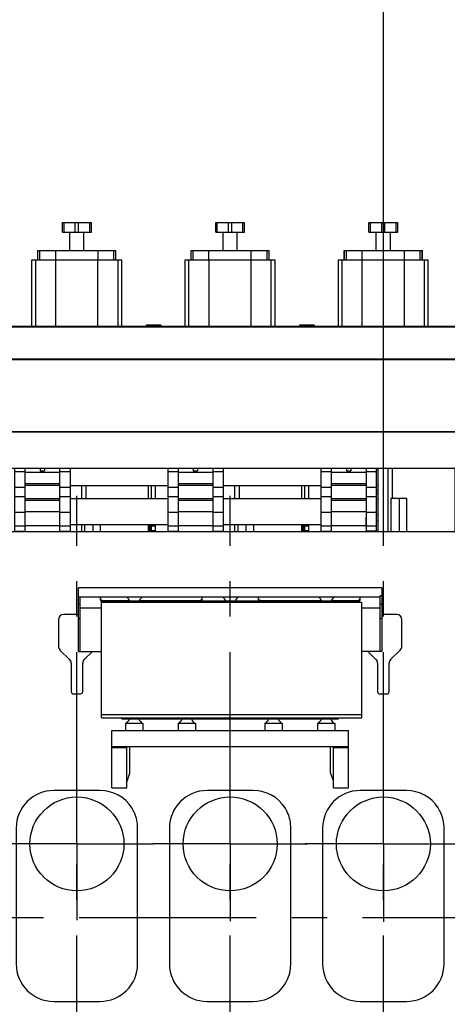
# Model space of a CAD drawing. Header units: millimetres. Extents: x 0 to 1189, y 0 to 841.
# Tile 90 of 166: x 577 to 637, y 593 to 729. Entities that reach past the tile are written whole.
import ezdxf
from ezdxf.enums import TextEntityAlignment as Align

# ---------------------------------------------------------------- set-up
doc = ezdxf.new("R2010")
doc.units = ezdxf.units.MM
doc.header["$LTSCALE"] = 65.395
doc.linetypes.add('CENTER', pattern=[0.6, 0.375, -0.075, 0.075, -0.075])
doc.layers.get('0').update_dxf_attribs({"linetype": 'CONTINUOUS'})
for name, color, linetype in [('0006_994800_79_SIMPLE1_X_PBL382', 7, 'CONTINUOUS'), ('1907_210700_31_SIMPLE1_T1_X_PBL375', 7, 'CONTINUOUS'), ('1907_210700_31_SIMPLE1_T1_X_PBL388', 7, 'CONTINUOUS'), ('1907_210700_31_SIMPLE1_T1_X_PBL401', 7, 'CONTINUOUS'), ('1907_210700_31_SIMPLE1_X_ABL374', 7, 'CONTINUOUS'), ('1907_210700_31_SIMPLE1_X_ABL387', 7, 'CONTINUOUS'), ('1907_210700_31_SIMPLE1_X_ABL400', 7, 'CONTINUOUS'), ('1907_833000_31_SIMPLE1_C#AF0_ABL12', 7, 'CONTINUOUS'), ('1907_833000_31_SIMPLE1_T4_C_PBL395', 7, 'CONTINUOUS'), ('1907_884500_18_SIMPLE1_A#AF0_ABL268', 7, 'CONTINUOUS'), ('1907_884500_18_SIMPLE1_T1_A_PBL378', 7, 'CONTINUOUS'), ('1907_884500_18_SIMPLE1_T2_A_PBL377', 7, 'CONTINUOUS'), ('1997_000000_TLKGS_MARKETING_ABL3', 7, 'CONTINUOUS'), ('1997_030000_TLKGS_V_ABL10', 7, 'CONTINUOUS'), ('1997_100000_TLKGS_V_ABL225', 7, 'CONTINUOUS'), ('1997_111000_12_SIMPLE1_D_ABL226', 7, 'CONTINUOUS'), ('1997_111000_12_SIMPLE1_T1_D_PBL227', 7, 'CONTINUOUS'), ('1997_111000_12_SIMPLE1_T2_D_PBL371', 7, 'CONTINUOUS'), ('1997_111000_12_SIMPLE1_T2_D_PBL384', 7, 'CONTINUOUS'), ('1997_111000_12_SIMPLE1_T2_D_PBL390', 7, 'CONTINUOUS'), ('1997_111200_08_SIMPLE1_A_ABL235', 7, 'CONTINUOUS'), ('1997_111200_08_SIMPLE1_T6_A_PBL355', 7, 'CONTINUOUS'), ('1997_111200_08_SIMPLE1_T6_A_PBL356', 7, 'CONTINUOUS'), ('1997_111200_08_SIMPLE1_T6_A_PBL357', 7, 'CONTINUOUS'), ('1997_171000_05_SIMPLE1_A_ABL393', 7, 'CONTINUOUS'), ('1997_171000_05_SIMPLE1_T1_A_PBL396', 7, 'CONTINUOUS'), ('1997_200000_TLKGS_V_ABL214', 7, 'CONTINUOUS'), ('1997_700000_TLKGS_V_ABL22', 7, 'CONTINUOUS'), ('1997_727000_11_SIMPLE1_B_ABL23', 7, 'CONTINUOUS'), ('1997_727000_11_SIMPLE1_T1_B_PBL24', 7, 'CONTINUOUS'), ('1997_800000_TLKGS_V_ABL11', 7, 'CONTINUOUS'), ('1997_832000_08_SIMPLE1_T2_X_PBL373', 7, 'CONTINUOUS'), ('1997_832000_08_SIMPLE1_T2_X_PBL386', 7, 'CONTINUOUS'), ('1997_832000_08_SIMPLE1_T2_X_PBL392', 7, 'CONTINUOUS'), ('1997_832000_08_SIMPLE1_T3_X_PBL372', 7, 'CONTINUOUS'), ('1997_832000_08_SIMPLE1_T3_X_PBL376', 7, 'CONTINUOUS'), ('1997_832000_08_SIMPLE1_T3_X_PBL385', 7, 'CONTINUOUS'), ('1997_832000_08_SIMPLE1_T3_X_PBL389', 7, 'CONTINUOUS'), ('1997_832000_08_SIMPLE1_T3_X_PBL391', 7, 'CONTINUOUS'), ('1997_832000_08_SIMPLE1_T5_X_PBL398', 7, 'CONTINUOUS'), ('1997_832000_08_SIMPLE1_T5_X_PBL399', 7, 'CONTINUOUS'), ('1997_832000_08_SIMPLE1_X_ABL260', 7, 'CONTINUOUS'), ('9M32C_GENSET_GENERATOR_ABL346', 7, 'CONTINUOUS'), ('9M32C_GENSET_GENERATOR_T1_PBL347', 7, 'CONTINUOUS'), ('new_view_7_VBL0', 7, 'CONTINUOUS')]:
    doc.layers.add(name, color=color, linetype=linetype)
doc.styles.get("Standard").update_dxf_attribs({"font": 'txt', "width": 0.6})
doc.dimstyles.new('DIMSTYLE_1', dxfattribs={"dimtxt": 3.5, "dimasz": 3.5, "dimexe": 1.8, "dimexo": 0, "dimgap": 0.875, "dimtad": 1, "dimdec": 0, "dimlfac": 25, "dimdsep": 46, "dimtxsty": 'Standard', "dimblk": '_FILLED', "dimblk1": '_FILLED', "dimblk2": '_FILLED', "dimcen": 0.09, "dimadec": 0, "dimazin": 0, "dimtp": 2, "dimtm": 2, "dimtfac": 1, "dimtdec": 0, "dimtofl": 0, "dimtmove": 0, "dimatfit": 3, "dimldrblk": '_FILLED', "dimfxl": 1, "dimtolj": 1, "dimarcsym": 0})

# ---------------------------------------------------------------- blocks, each defined once
blk = doc.blocks.new('_FILLED')
at = {"color": 0, "linetype": 'ByBlock'}
blk.add_solid([(0, 0), (-1, 0.167), (-1, -0.167)], dxfattribs=at)
blk = doc.blocks.new('*D1')
at = {"color": 2, "linetype": 'Continuous'}
for p, q in [((374.35, 726.23), (374.35, 752.81)), ((627.73, 663.21), (627.73, 752.81)), ((374.35, 751.01), (501.04, 751.01)), ((627.73, 751.01), (501.04, 751.01))]:
    blk.add_line(p, q, dxfattribs=at)
at = {"color": 2, "linetype": 'Continuous', "xscale": 3.5, "yscale": 3.5, "zscale": 3.5, "rotation": 180}
blk.add_blockref('_FILLED', (374.35, 751.01), dxfattribs=at)
at = {"color": 2, "linetype": 'Continuous', "xscale": 3.5, "yscale": 3.5, "zscale": 3.5}
blk.add_blockref('_FILLED', (627.73, 751.01), dxfattribs=at)
at = {"color": 2, "linetype": 'Continuous', "width": 0.636905}
blk.add_text('6335', height=3.5, dxfattribs=at).set_placement((501.04, 751.88), align=Align.CENTER)
blk = doc.blocks.new('1907_833000_31_SIMPLE1_T4_C_PBL395', base_point=(626.15, 662.66))
at = {"layer": '1907_833000_31_SIMPLE1_T4_C_PBL395', "color": 9, "linetype": 'Continuous'}
for p, q in [((625.41, 666.93), (625.33, 666.93)), ((626.97, 666.91), (626.77, 666.91)), ((625.41, 666.41), (625.33, 666.41)), ((626.77, 666.51), (625.41, 666.51)), ((625.41, 664.4), (625.33, 664.4)), ((625.41, 664.19), (625.33, 664.19)), ((626.77, 664.34), (625.41, 664.34)), ((626.97, 663.89), (626.77, 663.89)), ((625.41, 663.22), (625.33, 663.22)), ((625.41, 663.02), (625.33, 663.02)), ((626.77, 663.07), (625.41, 663.07)), ((626.97, 663.52), (626.77, 663.52)), ((625.41, 661.01), (625.33, 661.01)), ((625.41, 660.49), (625.33, 660.49)), ((625.41, 660.01), (625.33, 660.01)), ((626.77, 660.9), (625.41, 660.9)), ((626.97, 660.51), (626.77, 660.51)), ((625.41, 659.29), (625.33, 659.29)), ((625.41, 658.87), (625.33, 658.87)), ((626.77, 659.02), (625.41, 659.02)), ((626.97, 659.74), (626.77, 659.74))]:
    blk.add_line(p, q, dxfattribs=at)
at = {"layer": '1907_833000_31_SIMPLE1_T4_C_PBL395', "color": 7, "linetype": 'Continuous'}
for p, q in [((625.41, 658.87), (625.41, 667.01)), ((626.77, 658.31), (626.77, 667.01)), ((626.97, 667.01), (626.97, 658.31)), ((626.77, 664.67), (626.97, 664.67)), ((626.77, 662.74), (626.97, 662.74)), ((625.41, 660.25), (625.33, 660.25)), ((625.33, 659.05), (625.33, 660.25)), ((625.41, 659.05), (625.33, 659.05)), ((625.33, 659), (625.33, 659.04)), ((626.77, 658.33), (625.33, 658.33)), ((626.77, 658.31), (626.97, 658.31))]:
    blk.add_line(p, q, dxfattribs=at)
blk = doc.blocks.new('1907_833000_31_SIMPLE1_C#AF0_ABL12', base_point=(504.15, 643.41))
at = {"layer": '1907_833000_31_SIMPLE1_T4_C_PBL395'}
blk.add_blockref('1907_833000_31_SIMPLE1_T4_C_PBL395', (626.15, 662.66), dxfattribs=at)
blk = doc.blocks.new('1997_832000_08_SIMPLE1_T3_X_PBL372', base_point=(577.41, 662.67))
at = {"layer": '1997_832000_08_SIMPLE1_T3_X_PBL372', "color": 7, "linetype": 'Continuous'}
for p, q in [((576.69, 667.01), (576.69, 658.33)), ((578.13, 666.51), (578.13, 664.85)), ((578.13, 662.56), (578.13, 660.9)), ((576.69, 658.33), (578.13, 658.33))]:
    blk.add_line(p, q, dxfattribs=at)
at = {"layer": '1997_832000_08_SIMPLE1_T3_X_PBL372', "color": 9, "linetype": 'Continuous'}
for p, q in [((578.13, 666.51), (576.69, 666.51)), ((578.13, 664.34), (576.69, 664.34)), ((578.13, 663.07), (576.69, 663.07)), ((578.13, 660.9), (576.69, 660.9)), ((578.13, 659.02), (576.69, 659.02))]:
    blk.add_line(p, q, dxfattribs=at)
blk = doc.blocks.new('1997_832000_08_SIMPLE1_T2_X_PBL373', base_point=(580.53, 662.61))
at = {"layer": '1997_832000_08_SIMPLE1_T2_X_PBL373', "color": 7, "linetype": 'Continuous'}
for p, q in [((578.13, 667.01), (578.13, 662.56)), ((580.23, 667.01), (580.23, 666.66)), ((580.23, 666.66), (580.83, 666.66)), ((580.83, 667.01), (580.83, 666.66)), ((582.93, 667.01), (582.93, 662.56)), ((578.13, 661.55), (578.13, 658.21)), ((582.93, 661.55), (582.93, 658.21)), ((578.13, 658.24), (582.93, 658.24))]:
    blk.add_line(p, q, dxfattribs=at)
at = {"layer": '1997_832000_08_SIMPLE1_T2_X_PBL373', "color": 9, "linetype": 'Continuous'}
for p, q in [((582.93, 666.41), (578.13, 666.41)), ((582.93, 664.85), (578.13, 664.85)), ((582.93, 664.61), (578.13, 664.61)), ((582.93, 662.8), (578.13, 662.8)), ((582.93, 662.56), (578.13, 662.56)), ((582.93, 661), (578.13, 661)), ((582.93, 659.04), (578.13, 659.04))]:
    blk.add_line(p, q, dxfattribs=at)
blk = doc.blocks.new('1997_832000_08_SIMPLE1_T3_X_PBL376', base_point=(583.65, 662.67))
at = {"layer": '1997_832000_08_SIMPLE1_T3_X_PBL376', "color": 7, "linetype": 'Continuous'}
for p, q in [((584.37, 667.01), (584.37, 658.33)), ((582.93, 666.51), (582.93, 664.85)), ((582.93, 662.56), (582.93, 660.9)), ((582.93, 658.33), (584.37, 658.33))]:
    blk.add_line(p, q, dxfattribs=at)
at = {"layer": '1997_832000_08_SIMPLE1_T3_X_PBL376', "color": 9, "linetype": 'Continuous'}
for p, q in [((584.37, 666.51), (582.93, 666.51)), ((584.37, 664.34), (582.93, 664.34)), ((584.37, 663.07), (582.93, 663.07)), ((584.37, 660.9), (582.93, 660.9)), ((584.37, 659.02), (582.93, 659.02))]:
    blk.add_line(p, q, dxfattribs=at)
blk = doc.blocks.new('1997_832000_08_SIMPLE1_T3_X_PBL385', base_point=(598.61, 662.67))
at = {"layer": '1997_832000_08_SIMPLE1_T3_X_PBL385', "color": 7, "linetype": 'Continuous'}
for p, q in [((597.89, 667.01), (597.89, 658.33)), ((599.33, 666.51), (599.33, 664.85)), ((599.33, 662.56), (599.33, 660.9)), ((597.89, 658.33), (599.33, 658.33))]:
    blk.add_line(p, q, dxfattribs=at)
at = {"layer": '1997_832000_08_SIMPLE1_T3_X_PBL385', "color": 9, "linetype": 'Continuous'}
for p, q in [((599.33, 666.51), (597.89, 666.51)), ((599.33, 664.34), (597.89, 664.34)), ((599.33, 663.07), (597.89, 663.07)), ((599.33, 660.9), (597.89, 660.9)), ((599.33, 659.02), (597.89, 659.02))]:
    blk.add_line(p, q, dxfattribs=at)
blk = doc.blocks.new('1997_832000_08_SIMPLE1_T2_X_PBL386', base_point=(601.73, 662.61))
at = {"layer": '1997_832000_08_SIMPLE1_T2_X_PBL386', "color": 7, "linetype": 'Continuous'}
for p, q in [((599.33, 667.01), (599.33, 662.56)), ((601.43, 667.01), (601.43, 666.66)), ((601.43, 666.66), (602.03, 666.66)), ((602.03, 667.01), (602.03, 666.66)), ((604.13, 667.01), (604.13, 662.56)), ((599.33, 661.55), (599.33, 658.21)), ((604.13, 661.55), (604.13, 658.21)), ((599.33, 658.24), (604.13, 658.24))]:
    blk.add_line(p, q, dxfattribs=at)
at = {"layer": '1997_832000_08_SIMPLE1_T2_X_PBL386', "color": 9, "linetype": 'Continuous'}
for p, q in [((604.13, 666.41), (599.33, 666.41)), ((604.13, 664.85), (599.33, 664.85)), ((604.13, 664.61), (599.33, 664.61)), ((604.13, 662.8), (599.33, 662.8)), ((604.13, 662.56), (599.33, 662.56)), ((604.13, 661), (599.33, 661)), ((604.13, 659.04), (599.33, 659.04))]:
    blk.add_line(p, q, dxfattribs=at)
blk = doc.blocks.new('1997_832000_08_SIMPLE1_T3_X_PBL389', base_point=(604.85, 662.67))
at = {"layer": '1997_832000_08_SIMPLE1_T3_X_PBL389', "color": 7, "linetype": 'Continuous'}
for p, q in [((605.57, 667.01), (605.57, 658.33)), ((604.13, 666.51), (604.13, 664.85)), ((604.13, 662.56), (604.13, 660.9)), ((604.13, 658.33), (605.57, 658.33))]:
    blk.add_line(p, q, dxfattribs=at)
at = {"layer": '1997_832000_08_SIMPLE1_T3_X_PBL389', "color": 9, "linetype": 'Continuous'}
for p, q in [((605.57, 666.51), (604.13, 666.51)), ((605.57, 664.34), (604.13, 664.34)), ((605.57, 663.07), (604.13, 663.07)), ((605.57, 660.9), (604.13, 660.9)), ((605.57, 659.02), (604.13, 659.02))]:
    blk.add_line(p, q, dxfattribs=at)
blk = doc.blocks.new('1997_832000_08_SIMPLE1_T3_X_PBL391', base_point=(619.81, 662.67))
at = {"layer": '1997_832000_08_SIMPLE1_T3_X_PBL391', "color": 7, "linetype": 'Continuous'}
for p, q in [((619.09, 667.01), (619.09, 658.33)), ((620.53, 666.51), (620.53, 664.85)), ((620.53, 662.56), (620.53, 660.9)), ((619.09, 658.33), (620.53, 658.33))]:
    blk.add_line(p, q, dxfattribs=at)
at = {"layer": '1997_832000_08_SIMPLE1_T3_X_PBL391', "color": 9, "linetype": 'Continuous'}
for p, q in [((620.53, 666.51), (619.09, 666.51)), ((620.53, 664.34), (619.09, 664.34)), ((620.53, 663.07), (619.09, 663.07)), ((620.53, 660.9), (619.09, 660.9)), ((620.53, 659.02), (619.09, 659.02))]:
    blk.add_line(p, q, dxfattribs=at)
blk = doc.blocks.new('1997_832000_08_SIMPLE1_T2_X_PBL392', base_point=(622.93, 662.61))
at = {"layer": '1997_832000_08_SIMPLE1_T2_X_PBL392', "color": 7, "linetype": 'Continuous'}
for p, q in [((620.53, 667.01), (620.53, 662.56)), ((622.63, 667.01), (622.63, 666.66)), ((622.63, 666.66), (623.23, 666.66)), ((623.23, 667.01), (623.23, 666.66)), ((625.33, 667.01), (625.33, 660.25)), ((620.53, 661.55), (620.53, 658.21)), ((625.33, 659), (625.33, 658.21)), ((620.53, 658.24), (625.33, 658.24))]:
    blk.add_line(p, q, dxfattribs=at)
at = {"layer": '1997_832000_08_SIMPLE1_T2_X_PBL392', "color": 9, "linetype": 'Continuous'}
for p, q in [((625.33, 666.41), (620.53, 666.41)), ((625.33, 664.85), (620.53, 664.85)), ((625.33, 664.61), (620.53, 664.61)), ((625.33, 662.8), (620.53, 662.8)), ((625.33, 662.56), (620.53, 662.56)), ((625.33, 661), (620.53, 661)), ((625.33, 659.04), (620.53, 659.04))]:
    blk.add_line(p, q, dxfattribs=at)
blk = doc.blocks.new('1997_832000_08_SIMPLE1_T5_X_PBL398', base_point=(538.13, 661.01))
at = {"layer": '1997_832000_08_SIMPLE1_T5_X_PBL398', "color": 7, "linetype": 'Continuous'}
for p, q in [((584.37, 662.81), (597.89, 662.81)), ((605.57, 662.81), (619.09, 662.81)), ((584.37, 659.21), (597.89, 659.21)), ((605.57, 659.21), (619.09, 659.21))]:
    blk.add_line(p, q, dxfattribs=at)
blk = doc.blocks.new('1997_832000_08_SIMPLE1_T5_X_PBL399', base_point=(538.13, 664.61))
at = {"layer": '1997_832000_08_SIMPLE1_T5_X_PBL399', "color": 7, "linetype": 'Continuous'}
for p, q in [((584.37, 664.61), (597.89, 664.61)), ((605.57, 664.61), (619.09, 664.61))]:
    blk.add_line(p, q, dxfattribs=at)
blk = doc.blocks.new('1997_832000_08_SIMPLE1_X_ABL260', base_point=(538.13, 662.61))
at = {"layer": '1997_832000_08_SIMPLE1_T2_X_PBL373'}
blk.add_blockref('1997_832000_08_SIMPLE1_T2_X_PBL373', (580.53, 662.61), dxfattribs=at)
at = {"layer": '1997_832000_08_SIMPLE1_T2_X_PBL386'}
blk.add_blockref('1997_832000_08_SIMPLE1_T2_X_PBL386', (601.73, 662.61), dxfattribs=at)
at = {"layer": '1997_832000_08_SIMPLE1_T2_X_PBL392'}
blk.add_blockref('1997_832000_08_SIMPLE1_T2_X_PBL392', (622.93, 662.61), dxfattribs=at)
at = {"layer": '1997_832000_08_SIMPLE1_T3_X_PBL372'}
blk.add_blockref('1997_832000_08_SIMPLE1_T3_X_PBL372', (577.41, 662.67), dxfattribs=at)
at = {"layer": '1997_832000_08_SIMPLE1_T3_X_PBL376'}
blk.add_blockref('1997_832000_08_SIMPLE1_T3_X_PBL376', (583.65, 662.67), dxfattribs=at)
at = {"layer": '1997_832000_08_SIMPLE1_T3_X_PBL385'}
blk.add_blockref('1997_832000_08_SIMPLE1_T3_X_PBL385', (598.61, 662.67), dxfattribs=at)
at = {"layer": '1997_832000_08_SIMPLE1_T3_X_PBL389'}
blk.add_blockref('1997_832000_08_SIMPLE1_T3_X_PBL389', (604.85, 662.67), dxfattribs=at)
at = {"layer": '1997_832000_08_SIMPLE1_T3_X_PBL391'}
blk.add_blockref('1997_832000_08_SIMPLE1_T3_X_PBL391', (619.81, 662.67), dxfattribs=at)
at = {"layer": '1997_832000_08_SIMPLE1_T5_X_PBL398'}
blk.add_blockref('1997_832000_08_SIMPLE1_T5_X_PBL398', (538.13, 661.01), dxfattribs=at)
at = {"layer": '1997_832000_08_SIMPLE1_T5_X_PBL399'}
blk.add_blockref('1997_832000_08_SIMPLE1_T5_X_PBL399', (538.13, 664.61), dxfattribs=at)
blk = doc.blocks.new('1907_884500_18_SIMPLE1_T2_A_PBL377', base_point=(606.54, 646.05))
at = {"layer": '1907_884500_18_SIMPLE1_T2_A_PBL377', "color": 7, "linetype": 'Continuous'}
for p, q in [((585.55, 641.65), (585.55, 650.45)), ((627.53, 650.45), (585.55, 650.45)), ((627.53, 650.45), (627.53, 641.65)), ((627.29, 649.19), (585.55, 649.19)), ((585.79, 641.65), (585.79, 649.19)), ((588.61, 648.78), (588.61, 649.09)), ((602.61, 649.09), (602.61, 648.78)), ((610.47, 648.78), (610.47, 649.09)), ((624.47, 649.09), (624.47, 648.78)), ((627.53, 649.36), (627.29, 649.36)), ((627.29, 641.65), (627.29, 649.36)), ((585.55, 648.19), (585.79, 648.19)), ((588.74, 647.67), (585.79, 647.67)), ((592.62, 648.67), (589.01, 648.67)), ((591.57, 648.5), (589.01, 648.5)), ((591.57, 648.61), (591.57, 648.46)), ((621.57, 648.61), (591.57, 648.61)), ((602.21, 648.67), (593.95, 648.67)), ((619.18, 648.67), (610.87, 648.67)), ((624.07, 648.67), (620.51, 648.67)), ((621.57, 648.61), (621.57, 648.46)), ((624.07, 648.5), (621.57, 648.5)), ((627.29, 647.67), (624.74, 647.67)), ((627.53, 648.19), (627.29, 648.19)), ((585.55, 646.22), (585.79, 646.22)), ((627.53, 646.22), (627.29, 646.22)), ((585.55, 641.65), (588.74, 641.65)), ((627.53, 641.65), (624.74, 641.65))]:
    blk.add_line(p, q, dxfattribs=at)
at = {"layer": '1907_884500_18_SIMPLE1_T2_A_PBL377', "color": 9, "linetype": 'Continuous'}
for p, q in [((589.01, 648.67), (589.01, 648.5)), ((602.21, 648.67), (602.21, 648.61)), ((610.87, 648.67), (610.87, 648.61)), ((624.07, 648.67), (624.07, 648.5))]:
    blk.add_line(p, q, dxfattribs=at)
at = {"layer": '1907_884500_18_SIMPLE1_T2_A_PBL377', "color": 7, "linetype": 'Continuous'}
for centre, start, end in [((591.51, 648.21), 19.4699, 56.1018), ((595.06, 648.21), 123.8982, 160.5301), ((604.79, 648.21), 19.4699, 56.1018), ((608.34, 648.21), 123.8982, 160.5301), ((618.07, 648.21), 19.4699, 56.1018), ((621.62, 648.21), 123.8982, 160.5301)]:
    blk.add_arc(centre, 1.2, start, end, dxfattribs=at)
for points in [[(588.61, 649.09), (588.61, 649.13), (588.62, 649.16), (588.63, 649.19)], [(602.58, 649.19), (602.6, 649.16), (602.61, 649.13), (602.61, 649.09)], [(610.47, 649.09), (610.47, 649.13), (610.48, 649.16), (610.5, 649.19)], [(624.45, 649.19), (624.46, 649.16), (624.47, 649.13), (624.47, 649.09)]]:
    blk.add_open_spline(points, degree=3, dxfattribs=at)
for points, knots in [([(589.01, 648.67), (588.96, 648.67), (588.86, 648.68), (588.73, 648.74), (588.63, 648.84), (588.61, 648.92), (588.61, 648.95)], [0, 0, 0, 0, 0.28797, 0.555344, 0.790533, 1, 1, 1, 1]), ([(602.61, 648.95), (602.61, 648.92), (602.58, 648.84), (602.49, 648.74), (602.36, 648.68), (602.26, 648.67), (602.21, 648.67)], [0, 0, 0, 0, 0.209467, 0.444656, 0.71203, 1, 1, 1, 1]), ([(610.87, 648.67), (610.82, 648.67), (610.72, 648.68), (610.59, 648.74), (610.5, 648.84), (610.47, 648.92), (610.47, 648.95)], [0, 0, 0, 0, 0.28797, 0.555344, 0.790533, 1, 1, 1, 1]), ([(624.47, 648.95), (624.47, 648.92), (624.45, 648.84), (624.35, 648.74), (624.22, 648.68), (624.12, 648.67), (624.07, 648.67)], [0, 0, 0, 0, 0.209467, 0.444656, 0.71203, 1, 1, 1, 1]), ([(589.01, 648.5), (588.96, 648.5), (588.86, 648.51), (588.73, 648.57), (588.63, 648.67), (588.61, 648.75), (588.61, 648.78)], [0, 0, 0, 0, 0.28797, 0.555344, 0.790533, 1, 1, 1, 1]), ([(602.61, 648.78), (602.61, 648.77), (602.6, 648.7), (602.56, 648.64), (602.52, 648.61)], [0, 0, 0, 0, 0.237997, 1, 1, 1, 1]), ([(610.56, 648.61), (610.55, 648.62), (610.5, 648.67), (610.47, 648.73), (610.47, 648.78)], [0, 0, 0, 0, 0.272206, 1, 1, 1, 1]), ([(624.47, 648.78), (624.47, 648.75), (624.45, 648.67), (624.35, 648.57), (624.22, 648.51), (624.12, 648.5), (624.07, 648.5)], [0, 0, 0, 0, 0.209467, 0.444656, 0.71203, 1, 1, 1, 1])]:
    blk.add_open_spline(points, degree=3, knots=knots, dxfattribs=at)
blk = doc.blocks.new('1907_884500_18_SIMPLE1_T1_A_PBL378', base_point=(606.53, 627.76))
at = {"layer": '1907_884500_18_SIMPLE1_T1_A_PBL378', "color": 7, "linetype": 'Continuous'}
for p, q in [((591.53, 632.32), (591.53, 632.46)), ((591.53, 632.32), (621.53, 632.32)), ((594.45, 631.67), (592.05, 631.67)), ((592.05, 631.67), (592.05, 630.72)), ((594.45, 631.67), (594.45, 630.72)), ((601.73, 631.67), (599.33, 631.67)), ((599.33, 631.67), (599.33, 630.72)), ((601.73, 631.67), (601.73, 630.72)), ((613.73, 631.67), (611.33, 631.67)), ((611.33, 631.67), (611.33, 630.72)), ((613.73, 631.67), (613.73, 630.72)), ((621.01, 631.67), (618.61, 631.67)), ((618.61, 631.67), (618.61, 630.72)), ((621.01, 631.67), (621.01, 630.72)), ((621.53, 632.32), (621.53, 632.46)), ((590.17, 630.72), (622.89, 630.72)), ((590.17, 622.79), (590.17, 630.72)), ((622.89, 622.79), (622.89, 630.72)), ((590.17, 628.51), (622.89, 628.51)), ((592.22, 622.79), (592.22, 628.51)), ((592.62, 628.51), (592.62, 624.76)), ((620.43, 624.84), (620.43, 628.51)), ((620.83, 622.79), (620.83, 628.51)), ((592.22, 628.31), (590.17, 628.31)), ((622.89, 628.31), (620.83, 628.31)), ((592.62, 624.76), (592.22, 623.66)), ((620.83, 623.74), (620.43, 624.84)), ((590.17, 622.79), (592.22, 622.79)), ((620.83, 622.79), (622.89, 622.79))]:
    blk.add_line(p, q, dxfattribs=at)
for centre, start, end in [((591.47, 632.72), 298.4339, 340.5293), ((595.02, 632.72), 199.4707, 241.5661), ((598.75, 632.72), 298.4339, 340.5293), ((602.3, 632.72), 199.4707, 241.5661), ((610.75, 632.72), 298.4339, 340.5293), ((614.3, 632.72), 199.4707, 241.5661), ((618.03, 632.72), 298.4339, 340.5293), ((621.58, 632.72), 199.4707, 241.5661)]:
    blk.add_arc(centre, 1.2, start, end, dxfattribs=at)
blk = doc.blocks.new('0006_994800_79_SIMPLE1_X_PBL382', base_point=(606.74, 640.46))
at = {"layer": '0006_994800_79_SIMPLE1_X_PBL382', "color": 7, "linetype": 'Continuous'}
for p, q in [((588.74, 632.46), (588.74, 648.46)), ((588.74, 648.46), (624.74, 648.46)), ((624.74, 632.46), (624.74, 648.46)), ((624.74, 632.86), (588.74, 632.86)), ((588.74, 632.46), (624.74, 632.46))]:
    blk.add_line(p, q, dxfattribs=at)
blk = doc.blocks.new('1907_884500_18_SIMPLE1_A#AF0_ABL268', base_point=(542.94, 636.62))
at = {"layer": '0006_994800_79_SIMPLE1_X_PBL382'}
blk.add_blockref('0006_994800_79_SIMPLE1_X_PBL382', (606.74, 640.46), dxfattribs=at)
at = {"layer": '1907_884500_18_SIMPLE1_T1_A_PBL378'}
blk.add_blockref('1907_884500_18_SIMPLE1_T1_A_PBL378', (606.53, 627.76), dxfattribs=at)
at = {"layer": '1907_884500_18_SIMPLE1_T2_A_PBL377'}
blk.add_blockref('1907_884500_18_SIMPLE1_T2_A_PBL377', (606.54, 646.05), dxfattribs=at)
blk = doc.blocks.new('1997_800000_TLKGS_V_ABL11', base_point=(504.43, 643.41))
at = {"layer": '1907_833000_31_SIMPLE1_C#AF0_ABL12'}
blk.add_blockref('1907_833000_31_SIMPLE1_C#AF0_ABL12', (504.15, 643.41), dxfattribs=at)
at = {"layer": '1907_884500_18_SIMPLE1_A#AF0_ABL268'}
blk.add_blockref('1907_884500_18_SIMPLE1_A#AF0_ABL268', (542.94, 636.62), dxfattribs=at)
at = {"layer": '1997_832000_08_SIMPLE1_X_ABL260'}
blk.add_blockref('1997_832000_08_SIMPLE1_X_ABL260', (538.13, 662.61), dxfattribs=at)
blk = doc.blocks.new('1997_727000_11_SIMPLE1_T1_B_PBL24', base_point=(514.6, 686.29))
at = {"layer": '1997_727000_11_SIMPLE1_T1_B_PBL24', "color": 7, "linetype": 'Continuous'}
for p, q in [((446.53, 686.62), (642.57, 686.62)), ((575.75, 686.68), (594.91, 686.68)), ((594.91, 686.85), (594.91, 686.67)), ((596.95, 686.85), (594.91, 686.85)), ((594.91, 686.67), (596.95, 686.67)), ((596.95, 686.85), (596.95, 686.67)), ((596.95, 686.68), (616.11, 686.68)), ((616.11, 686.85), (616.11, 686.67)), ((618.15, 686.85), (616.11, 686.85)), ((616.11, 686.67), (618.15, 686.67)), ((618.15, 686.85), (618.15, 686.67)), ((618.15, 686.68), (642.57, 686.68)), ((446.53, 682.15), (642.57, 682.15)), ((446.53, 672.13), (642.57, 672.13)), ((446.53, 667.01), (642.57, 667.01))]:
    blk.add_line(p, q, dxfattribs=at)
at = {"layer": '1997_727000_11_SIMPLE1_T1_B_PBL24', "color": 9, "linetype": 'Continuous'}
for p, q in [((446.53, 686.6), (642.57, 686.6)), ((596.95, 686.84), (594.91, 686.84)), ((618.15, 686.84), (616.11, 686.84)), ((446.53, 682.08), (642.57, 682.08)), ((446.53, 672.05), (642.57, 672.05))]:
    blk.add_line(p, q, dxfattribs=at)
blk = doc.blocks.new('1997_727000_11_SIMPLE1_B_ABL23', base_point=(514.6, 686.29))
at = {"layer": '1997_727000_11_SIMPLE1_T1_B_PBL24'}
blk.add_blockref('1997_727000_11_SIMPLE1_T1_B_PBL24', (514.6, 686.29), dxfattribs=at)
blk = doc.blocks.new('1997_700000_TLKGS_V_ABL22', base_point=(514.6, 686.29))
at = {"layer": '1997_727000_11_SIMPLE1_B_ABL23'}
blk.add_blockref('1997_727000_11_SIMPLE1_B_ABL23', (514.6, 686.29), dxfattribs=at)
blk = doc.blocks.new('1907_210700_31_SIMPLE1_T1_X_PBL375', base_point=(585.32, 693.87))
at = {"layer": '1907_210700_31_SIMPLE1_T1_X_PBL375', "color": 7, "linetype": 'Continuous'}
for p, q in [((583.33, 699.69), (583.33, 701.05)), ((583.33, 701.05), (587.33, 701.05)), ((585.1, 699.69), (585.1, 701.05)), ((585.55, 699.69), (585.55, 701.05)), ((587.33, 699.69), (587.33, 701.05)), ((583.33, 699.69), (587.33, 699.69)), ((584.35, 697.17), (584.35, 699.69)), ((586.3, 697.17), (586.3, 699.69)), ((579.92, 695.85), (579.92, 697.17)), ((579.92, 697.17), (590.73, 697.17)), ((590.73, 695.85), (590.73, 697.17)), ((579.11, 686.68), (579.11, 695.85)), ((579.11, 695.85), (591.54, 695.85)), ((579.63, 686.68), (579.63, 695.85)), ((591.02, 686.68), (591.02, 695.85)), ((591.54, 686.68), (591.54, 695.85))]:
    blk.add_line(p, q, dxfattribs=at)
at = {"layer": '1907_210700_31_SIMPLE1_T1_X_PBL375', "color": 9, "linetype": 'Continuous'}
for p, q in [((583.55, 699.69), (583.55, 701.05)), ((587.1, 699.69), (587.1, 701.05)), ((579.93, 695.85), (579.93, 697.17)), ((580.21, 695.85), (580.21, 697.17)), ((582.4, 695.85), (582.4, 697.17)), ((588.25, 695.85), (588.25, 697.17)), ((590.44, 695.85), (590.44, 697.17)), ((590.72, 695.85), (590.72, 697.17)), ((582.41, 686.68), (582.41, 695.85)), ((588.24, 686.68), (588.24, 695.85))]:
    blk.add_line(p, q, dxfattribs=at)
blk = doc.blocks.new('1907_210700_31_SIMPLE1_X_ABL374', base_point=(585.32, 693.87))
at = {"layer": '1907_210700_31_SIMPLE1_T1_X_PBL375'}
blk.add_blockref('1907_210700_31_SIMPLE1_T1_X_PBL375', (585.32, 693.87), dxfattribs=at)
blk = doc.blocks.new('1907_210700_31_SIMPLE1_T1_X_PBL388', base_point=(606.52, 693.87))
at = {"layer": '1907_210700_31_SIMPLE1_T1_X_PBL388', "color": 7, "linetype": 'Continuous'}
for p, q in [((604.53, 699.69), (604.53, 701.05)), ((604.53, 701.05), (608.53, 701.05)), ((606.3, 699.69), (606.3, 701.05)), ((606.75, 699.69), (606.75, 701.05)), ((608.53, 699.69), (608.53, 701.05)), ((604.53, 699.69), (608.53, 699.69)), ((605.55, 697.17), (605.55, 699.69)), ((607.5, 697.17), (607.5, 699.69)), ((601.12, 695.85), (601.12, 697.17)), ((601.12, 697.17), (611.93, 697.17)), ((611.93, 695.85), (611.93, 697.17)), ((600.31, 686.68), (600.31, 695.85)), ((600.31, 695.85), (612.74, 695.85)), ((600.83, 686.68), (600.83, 695.85)), ((612.22, 686.68), (612.22, 695.85)), ((612.74, 686.68), (612.74, 695.85))]:
    blk.add_line(p, q, dxfattribs=at)
at = {"layer": '1907_210700_31_SIMPLE1_T1_X_PBL388', "color": 9, "linetype": 'Continuous'}
for p, q in [((604.75, 699.69), (604.75, 701.05)), ((608.3, 699.69), (608.3, 701.05)), ((601.13, 695.85), (601.13, 697.17)), ((601.41, 695.85), (601.41, 697.17)), ((603.6, 695.85), (603.6, 697.17)), ((609.45, 695.85), (609.45, 697.17)), ((611.64, 695.85), (611.64, 697.17)), ((611.92, 695.85), (611.92, 697.17)), ((603.61, 686.68), (603.61, 695.85)), ((609.44, 686.68), (609.44, 695.85))]:
    blk.add_line(p, q, dxfattribs=at)
blk = doc.blocks.new('1907_210700_31_SIMPLE1_X_ABL387', base_point=(606.52, 693.87))
at = {"layer": '1907_210700_31_SIMPLE1_T1_X_PBL388'}
blk.add_blockref('1907_210700_31_SIMPLE1_T1_X_PBL388', (606.52, 693.87), dxfattribs=at)
blk = doc.blocks.new('1907_210700_31_SIMPLE1_T1_X_PBL401', base_point=(627.72, 693.87))
at = {"layer": '1907_210700_31_SIMPLE1_T1_X_PBL401', "color": 7, "linetype": 'Continuous'}
for p, q in [((625.73, 699.69), (625.73, 701.05)), ((625.73, 701.05), (629.73, 701.05)), ((627.5, 699.69), (627.5, 701.05)), ((627.95, 699.69), (627.95, 701.05)), ((629.73, 699.69), (629.73, 701.05)), ((625.73, 699.69), (629.73, 699.69)), ((626.75, 697.17), (626.75, 699.69)), ((628.7, 697.17), (628.7, 699.69)), ((622.32, 695.85), (622.32, 697.17)), ((622.32, 697.17), (633.13, 697.17)), ((633.13, 695.85), (633.13, 697.17)), ((621.51, 686.68), (621.51, 695.85)), ((621.51, 695.85), (633.94, 695.85)), ((622.03, 686.68), (622.03, 695.85)), ((633.42, 686.68), (633.42, 695.85)), ((633.94, 686.68), (633.94, 695.85))]:
    blk.add_line(p, q, dxfattribs=at)
at = {"layer": '1907_210700_31_SIMPLE1_T1_X_PBL401', "color": 9, "linetype": 'Continuous'}
for p, q in [((625.95, 699.69), (625.95, 701.05)), ((629.5, 699.69), (629.5, 701.05)), ((622.33, 695.85), (622.33, 697.17)), ((622.61, 695.85), (622.61, 697.17)), ((624.8, 695.85), (624.8, 697.17)), ((630.65, 695.85), (630.65, 697.17)), ((632.84, 695.85), (632.84, 697.17)), ((633.12, 695.85), (633.12, 697.17)), ((624.81, 686.68), (624.81, 695.85)), ((630.64, 686.68), (630.64, 695.85))]:
    blk.add_line(p, q, dxfattribs=at)
blk = doc.blocks.new('1907_210700_31_SIMPLE1_X_ABL400', base_point=(627.72, 693.87))
at = {"layer": '1907_210700_31_SIMPLE1_T1_X_PBL401'}
blk.add_blockref('1907_210700_31_SIMPLE1_T1_X_PBL401', (627.72, 693.87), dxfattribs=at)
blk = doc.blocks.new('1997_200000_TLKGS_V_ABL214', base_point=(530.83, 643.79))
at = {"layer": '1907_210700_31_SIMPLE1_X_ABL374'}
blk.add_blockref('1907_210700_31_SIMPLE1_X_ABL374', (585.32, 693.87), dxfattribs=at)
at = {"layer": '1907_210700_31_SIMPLE1_X_ABL387'}
blk.add_blockref('1907_210700_31_SIMPLE1_X_ABL387', (606.52, 693.87), dxfattribs=at)
at = {"layer": '1907_210700_31_SIMPLE1_X_ABL400'}
blk.add_blockref('1907_210700_31_SIMPLE1_X_ABL400', (627.72, 693.87), dxfattribs=at)
blk = doc.blocks.new('1997_111000_12_SIMPLE1_T1_D_PBL227', base_point=(544.73, 620.51))
at = {"layer": '1997_111000_12_SIMPLE1_T1_D_PBL227', "color": 2, "linetype": 'CENTER'}
for p, q in [((585.33, 577.81), (585.33, 663.21)), ((606.53, 577.81), (606.53, 663.21)), ((627.73, 577.81), (627.73, 663.21))]:
    blk.add_line(p, q, dxfattribs=at)
at = {"layer": '1997_111000_12_SIMPLE1_T1_D_PBL227', "color": 7, "linetype": 'Continuous'}
for p, q in [((652.21, 658.21), (436.33, 658.21)), ((585.55, 646.77), (583.49, 646.77)), ((629.57, 646.77), (627.53, 646.77)), ((582.77, 646.05), (582.77, 642.37)), ((630.29, 642.37), (630.29, 646.05)), ((582.98, 641.85), (584.31, 640.56)), ((586.34, 640.56), (587.46, 641.65)), ((625.59, 641.65), (626.71, 640.56)), ((628.74, 640.56), (630.07, 641.85)), ((584.53, 640.05), (584.53, 636.05)), ((586.13, 636.05), (586.13, 640.05)), ((626.93, 640.05), (626.93, 636.05)), ((628.53, 636.05), (628.53, 640.05)), ((584.77, 635.81), (585.89, 635.81)), ((627.17, 635.81), (628.29, 635.81))]:
    blk.add_line(p, q, dxfattribs=at)
for centre, radius, start, end in [((583.49, 646.05), 0.72, 90, 180), ((629.57, 646.05), 0.72, 0, 90), ((583.49, 642.37), 0.72, 180, 225.796), ((629.57, 642.37), 0.72, 314.204, 360), ((583.81, 640.05), 0.72, 0, 45.796), ((586.85, 640.05), 0.72, 134.204, 180), ((626.21, 640.05), 0.72, 0, 45.796), ((629.25, 640.05), 0.72, 134.204, 180), ((584.77, 636.05), 0.24, 180, 270), ((585.89, 636.05), 0.24, 270, 360), ((627.17, 636.05), 0.24, 180, 270), ((628.29, 636.05), 0.24, 270, 360)]:
    blk.add_arc(centre, radius, start, end, dxfattribs=at)
blk = doc.blocks.new('1997_111000_12_SIMPLE1_T2_D_PBL371', base_point=(585.33, 661.41))
at = {"layer": '1997_111000_12_SIMPLE1_T2_D_PBL371', "color": 7, "linetype": 'Continuous'}
for p, q in [((575.01, 662.81), (575.01, 664.61)), ((586.61, 662.81), (586.61, 664.61)), ((595.25, 662.81), (595.25, 664.61)), ((595.65, 662.81), (595.65, 664.61)), ((575.01, 658.21), (575.01, 659.21)), ((586.38, 659.21), (586.38, 658.21)), ((588.6, 658.21), (588.6, 659.21)), ((595.25, 658.21), (595.25, 659.21)), ((595.47, 659.21), (595.47, 658.21)), ((595.65, 658.21), (595.65, 659.21)), ((577.48, 658.21), (577.48, 658.33)), ((583.81, 658.21), (583.81, 658.33))]:
    blk.add_line(p, q, dxfattribs=at)
at = {"layer": '1997_111000_12_SIMPLE1_T2_D_PBL371', "color": 9, "linetype": 'Continuous'}
for p, q in [((585.99, 662.81), (585.99, 664.61)), ((585.99, 658.21), (585.99, 659.21)), ((587.56, 658.21), (587.56, 659.21)), ((595.35, 658.21), (595.35, 659.21))]:
    blk.add_line(p, q, dxfattribs=at)
blk = doc.blocks.new('1997_111000_12_SIMPLE1_T2_D_PBL384', base_point=(606.53, 661.41))
at = {"layer": '1997_111000_12_SIMPLE1_T2_D_PBL384', "color": 7, "linetype": 'Continuous'}
for p, q in [((596.21, 662.81), (596.21, 664.61)), ((607.81, 662.81), (607.81, 664.61)), ((616.45, 662.81), (616.45, 664.61)), ((616.85, 662.81), (616.85, 664.61)), ((596.21, 658.21), (596.21, 659.21)), ((607.58, 659.21), (607.58, 658.21)), ((609.8, 658.21), (609.8, 659.21)), ((616.45, 658.21), (616.45, 659.21)), ((616.67, 659.21), (616.67, 658.21)), ((616.85, 658.21), (616.85, 659.21)), ((598.68, 658.21), (598.68, 658.33)), ((605.01, 658.21), (605.01, 658.33))]:
    blk.add_line(p, q, dxfattribs=at)
at = {"layer": '1997_111000_12_SIMPLE1_T2_D_PBL384', "color": 9, "linetype": 'Continuous'}
for p, q in [((607.19, 662.81), (607.19, 664.61)), ((607.19, 658.21), (607.19, 659.21)), ((608.76, 658.21), (608.76, 659.21)), ((616.55, 658.21), (616.55, 659.21))]:
    blk.add_line(p, q, dxfattribs=at)
blk = doc.blocks.new('1997_111000_12_SIMPLE1_T2_D_PBL390', base_point=(628.07, 662.61))
at = {"layer": '1997_111000_12_SIMPLE1_T2_D_PBL390', "color": 9, "linetype": 'Continuous'}
for p, q in [((628.39, 658.21), (628.39, 667.01)), ((629.96, 658.21), (629.96, 662.81)), ((637.75, 658.21), (637.75, 662.81))]:
    blk.add_line(p, q, dxfattribs=at)
at = {"layer": '1997_111000_12_SIMPLE1_T2_D_PBL390', "color": 7, "linetype": 'Continuous'}
for p, q in [((629.01, 662.81), (629.01, 667.01)), ((637.65, 658.21), (637.65, 667.01)), ((638.05, 658.21), (638.05, 667.01)), ((638.73, 662.81), (638.73, 666.1)), ((617.41, 662.81), (617.41, 664.61)), ((631, 662.81), (628.78, 662.81)), ((628.78, 662.81), (628.78, 658.21)), ((631, 658.21), (631, 662.81)), ((637.87, 662.81), (637.65, 662.81)), ((637.87, 662.81), (637.87, 658.21)), ((638.05, 662.81), (638.73, 662.81)), ((617.41, 658.21), (617.41, 659.21)), ((619.88, 658.21), (619.88, 658.33)), ((626.21, 658.21), (626.21, 658.33))]:
    blk.add_line(p, q, dxfattribs=at)
blk = doc.blocks.new('1997_111000_12_SIMPLE1_D_ABL226', base_point=(544.73, 622.41))
at = {"layer": '1997_111000_12_SIMPLE1_T1_D_PBL227'}
blk.add_blockref('1997_111000_12_SIMPLE1_T1_D_PBL227', (544.73, 620.51), dxfattribs=at)
at = {"layer": '1997_111000_12_SIMPLE1_T2_D_PBL371'}
blk.add_blockref('1997_111000_12_SIMPLE1_T2_D_PBL371', (585.33, 661.41), dxfattribs=at)
at = {"layer": '1997_111000_12_SIMPLE1_T2_D_PBL384'}
blk.add_blockref('1997_111000_12_SIMPLE1_T2_D_PBL384', (606.53, 661.41), dxfattribs=at)
at = {"layer": '1997_111000_12_SIMPLE1_T2_D_PBL390'}
blk.add_blockref('1997_111000_12_SIMPLE1_T2_D_PBL390', (628.07, 662.61), dxfattribs=at)
blk = doc.blocks.new('1997_111200_08_SIMPLE1_T6_A_PBL355', base_point=(585.33, 609.38))
at = {"layer": '1997_111200_08_SIMPLE1_T6_A_PBL355', "color": 2, "linetype": 'CENTER'}
for q in [(585.33, 625.56), (574.77, 615.01), (595.88, 615.01), (585.33, 604.45)]:
    blk.add_line((585.33, 615.01), q, dxfattribs=at)
at = {"layer": '1997_111200_08_SIMPLE1_T6_A_PBL355', "color": 7, "linetype": 'Continuous'}
for p, q in [((588.53, 622.41), (582.13, 622.41)), ((576.93, 617.21), (576.93, 598.41)), ((593.73, 598.41), (593.73, 617.2)), ((582.13, 593.21), (588.53, 593.21))]:
    blk.add_line(p, q, dxfattribs=at)
blk.add_circle((585.33, 615.01), 6.5, dxfattribs=at)
for centre, radius, start, end in [((582.13, 617.21), 5.2, 90, 180), ((588.53, 617.21), 5.2, 32.2971, 90), ((588.57, 617.23), 5.15, 23.9005, 32.3361), ((588.51, 617.2), 5.22, 0, 23.9005), ((582.13, 598.41), 5.2, 180, 270), ((588.53, 598.41), 5.2, 270, 360)]:
    blk.add_arc(centre, radius, start, end, dxfattribs=at)
blk = doc.blocks.new('1997_111200_08_SIMPLE1_T6_A_PBL356', base_point=(606.53, 609.44))
at = {"layer": '1997_111200_08_SIMPLE1_T6_A_PBL356', "color": 2, "linetype": 'CENTER'}
for q in [(606.53, 625.68), (595.85, 615.01), (617.2, 615.01), (606.53, 604.33)]:
    blk.add_line((606.53, 615.01), q, dxfattribs=at)
at = {"layer": '1997_111200_08_SIMPLE1_T6_A_PBL356', "color": 7, "linetype": 'Continuous'}
for p, q in [((609.73, 622.41), (603.33, 622.41)), ((598.13, 617.21), (598.13, 598.41)), ((614.93, 598.41), (614.93, 617.2)), ((603.33, 593.21), (609.73, 593.21))]:
    blk.add_line(p, q, dxfattribs=at)
blk.add_circle((606.53, 615.01), 6.5, dxfattribs=at)
for centre, radius, start, end in [((603.33, 617.21), 5.2, 90, 180), ((609.73, 617.21), 5.2, 32.2971, 90), ((609.77, 617.23), 5.15, 23.9005, 32.3361), ((609.71, 617.2), 5.22, 0, 23.9005), ((603.33, 598.41), 5.2, 180, 270), ((609.73, 598.41), 5.2, 270, 360)]:
    blk.add_arc(centre, radius, start, end, dxfattribs=at)
blk = doc.blocks.new('1997_111200_08_SIMPLE1_T6_A_PBL357', base_point=(627.73, 609.51))
at = {"layer": '1997_111200_08_SIMPLE1_T6_A_PBL357', "color": 2, "linetype": 'CENTER'}
for q in [(627.73, 625.8), (616.93, 615.01), (638.52, 615.01), (627.73, 604.21)]:
    blk.add_line((627.73, 615.01), q, dxfattribs=at)
at = {"layer": '1997_111200_08_SIMPLE1_T6_A_PBL357', "color": 7, "linetype": 'Continuous'}
for p, q in [((630.93, 622.41), (624.53, 622.41)), ((619.33, 617.21), (619.33, 598.41)), ((636.13, 598.41), (636.13, 617.2)), ((624.53, 593.21), (630.93, 593.21))]:
    blk.add_line(p, q, dxfattribs=at)
blk.add_circle((627.73, 615.01), 6.5, dxfattribs=at)
for centre, radius, start, end in [((624.53, 617.21), 5.2, 90, 180), ((630.93, 617.21), 5.2, 32.2971, 90), ((630.97, 617.23), 5.15, 23.9005, 32.3361), ((630.91, 617.2), 5.22, 0, 23.9005), ((624.53, 598.41), 5.2, 180, 270), ((630.93, 598.41), 5.2, 270, 360)]:
    blk.add_arc(centre, radius, start, end, dxfattribs=at)
blk = doc.blocks.new('1997_111200_08_SIMPLE1_A_ABL235', base_point=(544.21, 624.76))
at = {"layer": '1997_111200_08_SIMPLE1_T6_A_PBL355'}
blk.add_blockref('1997_111200_08_SIMPLE1_T6_A_PBL355', (585.33, 609.38), dxfattribs=at)
at = {"layer": '1997_111200_08_SIMPLE1_T6_A_PBL356'}
blk.add_blockref('1997_111200_08_SIMPLE1_T6_A_PBL356', (606.53, 609.44), dxfattribs=at)
at = {"layer": '1997_111200_08_SIMPLE1_T6_A_PBL357'}
blk.add_blockref('1997_111200_08_SIMPLE1_T6_A_PBL357', (627.73, 609.51), dxfattribs=at)
blk = doc.blocks.new('1997_171000_05_SIMPLE1_T1_A_PBL396', base_point=(542.51, 658.64))
at = {"layer": '1997_171000_05_SIMPLE1_T1_A_PBL396', "color": 7, "linetype": 'Continuous'}
for p, q in [((596.21, 659.01), (595.65, 659.01)), ((617.41, 659.01), (616.85, 659.01))]:
    blk.add_line(p, q, dxfattribs=at)
at = {"layer": '1997_171000_05_SIMPLE1_T1_A_PBL396', "color": 9, "linetype": 'Continuous'}
for p, q in [((596.21, 658.37), (595.65, 658.37)), ((617.41, 658.37), (616.85, 658.37))]:
    blk.add_line(p, q, dxfattribs=at)
blk = doc.blocks.new('1997_171000_05_SIMPLE1_A_ABL393', base_point=(542.97, 662.15))
at = {"layer": '1997_171000_05_SIMPLE1_T1_A_PBL396'}
blk.add_blockref('1997_171000_05_SIMPLE1_T1_A_PBL396', (542.51, 658.64), dxfattribs=at)
blk = doc.blocks.new('1997_100000_TLKGS_V_ABL225', base_point=(544.73, 632.47))
at = {"layer": '1997_111000_12_SIMPLE1_D_ABL226'}
blk.add_blockref('1997_111000_12_SIMPLE1_D_ABL226', (544.73, 622.41), dxfattribs=at)
at = {"layer": '1997_111200_08_SIMPLE1_A_ABL235'}
blk.add_blockref('1997_111200_08_SIMPLE1_A_ABL235', (544.21, 624.76), dxfattribs=at)
at = {"layer": '1997_171000_05_SIMPLE1_A_ABL393'}
blk.add_blockref('1997_171000_05_SIMPLE1_A_ABL393', (542.97, 662.15), dxfattribs=at)
blk = doc.blocks.new('1997_030000_TLKGS_V_ABL10', base_point=(520.53, 642.15))
at = {"layer": '1997_100000_TLKGS_V_ABL225'}
blk.add_blockref('1997_100000_TLKGS_V_ABL225', (544.73, 632.47), dxfattribs=at)
at = {"layer": '1997_200000_TLKGS_V_ABL214'}
blk.add_blockref('1997_200000_TLKGS_V_ABL214', (530.83, 643.79), dxfattribs=at)
at = {"layer": '1997_700000_TLKGS_V_ABL22'}
blk.add_blockref('1997_700000_TLKGS_V_ABL22', (514.6, 686.29), dxfattribs=at)
at = {"layer": '1997_800000_TLKGS_V_ABL11'}
blk.add_blockref('1997_800000_TLKGS_V_ABL11', (504.43, 643.41), dxfattribs=at)
blk = doc.blocks.new('1997_000000_TLKGS_MARKETING_ABL3', base_point=(510.47, 648.67))
at = {"layer": '1997_030000_TLKGS_V_ABL10'}
blk.add_blockref('1997_030000_TLKGS_V_ABL10', (520.53, 642.15), dxfattribs=at)
blk = doc.blocks.new('9M32C_GENSET_GENERATOR_T1_PBL347', base_point=(596.89, 632.74))
at = {"layer": '9M32C_GENSET_GENERATOR_T1_PBL347', "color": 2, "linetype": 'CENTER'}
blk.add_line((389.44, 604.81), (804.34, 604.81), dxfattribs=at)
blk = doc.blocks.new('9M32C_GENSET_GENERATOR_ABL346', base_point=(596.89, 632.74))
at = {"layer": '9M32C_GENSET_GENERATOR_T1_PBL347'}
blk.add_blockref('9M32C_GENSET_GENERATOR_T1_PBL347', (596.89, 632.74), dxfattribs=at)
blk = doc.blocks.new('NEW_VIEW_7_VBL0', base_point=(585.62, 629.52))
at = {"layer": '1997_000000_TLKGS_MARKETING_ABL3'}
blk.add_blockref('1997_000000_TLKGS_MARKETING_ABL3', (510.47, 648.67), dxfattribs=at)
at = {"layer": '9M32C_GENSET_GENERATOR_ABL346'}
blk.add_blockref('9M32C_GENSET_GENERATOR_ABL346', (596.89, 632.74), dxfattribs=at)

msp = doc.modelspace()

# ---------------------------------------------------------------- block references
at = {"layer": 'new_view_7_VBL0'}
msp.add_blockref('NEW_VIEW_7_VBL0', (585.61607, 629.51935), dxfattribs=at)

# ---------------------------------------------------------------- dimensions: what is measured, and where the dimension line sits
at = {"color": 2, "linetype": 'Continuous'}
dim = msp.add_linear_dim(base=(374.34648, 751.00676), p1=(627.72566, 663.20591), p2=(374.34648, 726.23193), angle=180, dimstyle='DIMSTYLE_1', dxfattribs=at)
dim.commit()
dim.dimension.update_dxf_attribs({"geometry": '*D1', "text_midpoint": (500.70275, 751.00676), "dimtype": 160})

doc.saveas('drawing.dxf')
